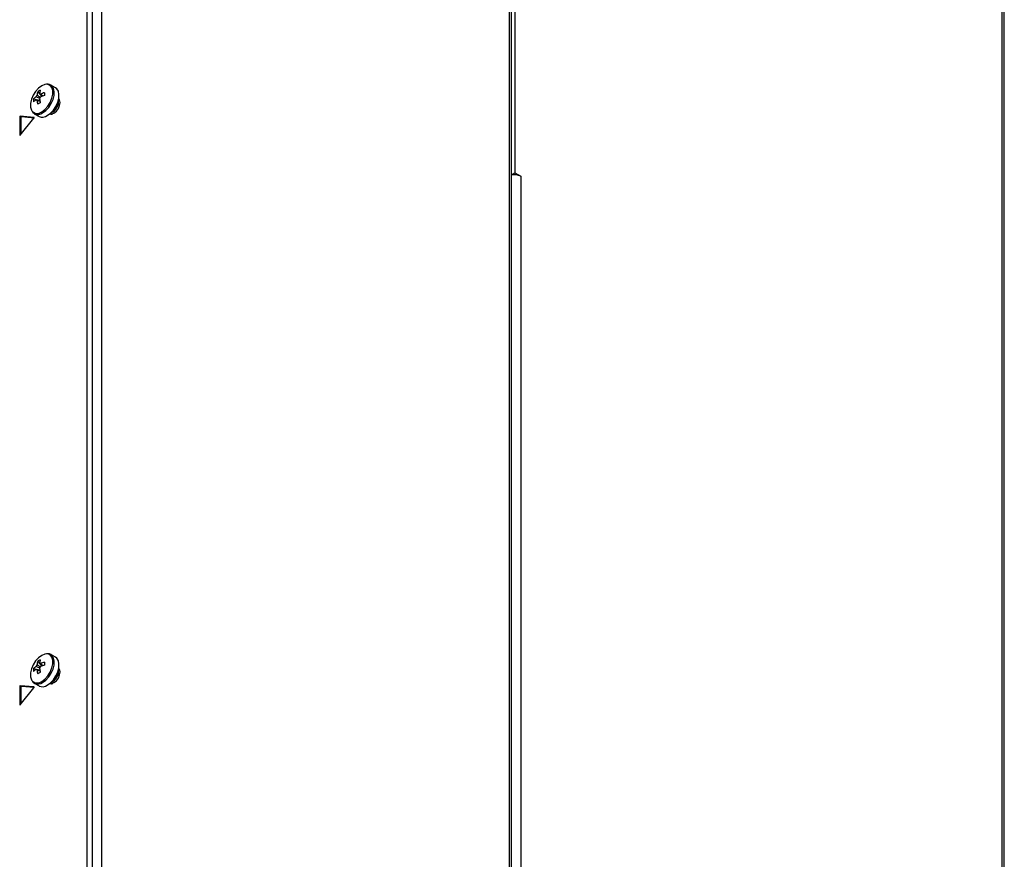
# Model space of a CAD drawing. Header units: millimetres. Extents: x 155400 to 158181, y 110534 to 115156.
# Tile 34 of 121: x 157899 to 158181, y 111190 to 111430. Entities that reach past the tile are written whole.
import ezdxf

# ---------------------------------------------------------------- set-up
doc = ezdxf.new("R2010")
doc.units = ezdxf.units.MM

msp = doc.modelspace()

# ---------------------------------------------------------------- linework, layer by layer
at = {"color": 7, "linetype": 'Continuous', "lineweight": 25}
for p, q in [((157921.95, 111844.05), (157921.95, 111149.78)), ((158038.97, 111776.49), (158038.97, 111082.22)), ((158039.63, 111070.08), (158039.63, 111775.57)), ((158180.29, 111739.82), (158180.29, 111000.64)), ((158180.99, 110943.53), (158180.99, 111738.84)), ((158040.56, 111716.37), (158040.56, 111386.49)), ((157917.88, 111143.45), (157917.88, 111511.71)), ((157919.29, 111510.9), (157919.29, 111142.64)), ((157908.82, 111410.91), (157907.47, 111411.68)), ((157903.69, 111409.75), (157904.88, 111408.38)), ((157902.51, 111407.7), (157904.28, 111407.35)), ((157903.24, 111407.49), (157903.43, 111407.39)), ((157898.52, 111402.55), (157898.52, 111397.32)), ((157898.88, 111402.35), (157898.52, 111402.55)), ((157902.61, 111402.4), (157898.68, 111402.75)), ((157899.04, 111402.55), (157898.68, 111402.75)), ((157898.88, 111402.35), (157898.88, 111397.55)), ((157902.63, 111402.22), (157899.04, 111402.55)), ((157902.65, 111402.38), (157902.61, 111402.4)), ((157902.72, 111403.46), (157904.07, 111402.68)), ((157902.72, 111403.46), (157902.77, 111403.43)), ((157907.74, 111403.34), (157907.99, 111403.42)), ((157898.68, 111397.3), (157902.61, 111402.19)), ((157898.63, 111397.26), (157898.52, 111397.32)), ((158039.63, 111385.95), (158040.56, 111386.49)), ((158040.56, 111386.49), (158042.26, 111385.51)), ((158042.26, 111385.51), (158042.26, 111080.33)), ((157908.82, 111247.6), (157907.47, 111248.38)), ((157902.51, 111244.39), (157904.28, 111244.05)), ((157903.24, 111244.18), (157903.43, 111244.08)), ((157903.69, 111246.44), (157904.88, 111245.07)), ((157898.52, 111239.24), (157898.52, 111234.01)), ((157898.88, 111239.04), (157898.52, 111239.24)), ((157902.61, 111239.09), (157898.68, 111239.44)), ((157899.04, 111239.24), (157898.68, 111239.44)), ((157898.68, 111234), (157902.61, 111238.88)), ((157898.88, 111239.04), (157898.88, 111234.24)), ((157902.63, 111238.92), (157899.04, 111239.24)), ((157902.65, 111239.07), (157902.61, 111239.09)), ((157902.72, 111240.15), (157904.07, 111239.37)), ((157902.72, 111240.15), (157902.77, 111240.12)), ((157907.74, 111240.03), (157907.99, 111240.11)), ((157898.63, 111233.95), (157898.52, 111234.01))]:
    msp.add_line(p, q, dxfattribs=at)
at = {"color": 7, "linetype": 'Continuous', "lineweight": 25, "flags": 128}
for points in [[(157906.18, 111411.88), (157905.74, 111411.82), (157904.83, 111411.44), (157903.93, 111410.77), (157903.09, 111409.85), (157902.4, 111408.75), (157901.9, 111407.58), (157901.64, 111406.41), (157901.64, 111405.35), (157901.9, 111404.48), (157902.03, 111404.27)], [(157904.83, 111404), (157905.74, 111404.68), (157906.58, 111405.6), (157907.27, 111406.69), (157907.76, 111407.87), (157908.02, 111409.03), (157908.02, 111410.09), (157907.76, 111410.96), (157907.27, 111411.56), (157906.58, 111411.86), (157906.18, 111411.88)], [(157905.09, 111403.69), (157906, 111404.36), (157906.84, 111405.26), (157907.55, 111406.34), (157908.08, 111407.51), (157908.38, 111408.68), (157908.45, 111409.77), (157908.26, 111410.7), (157907.84, 111411.39), (157907.47, 111411.68)], [(157906.44, 111402.91), (157907.35, 111403.58), (157908.19, 111404.49), (157908.9, 111405.56), (157909.42, 111406.73), (157909.73, 111407.9), (157909.79, 111408.99), (157909.61, 111409.92), (157909.19, 111410.61), (157908.82, 111410.91)], [(157907.22, 111403.47), (157907.68, 111403.41), (157908.36, 111403.64), (157909.04, 111404.19), (157909.61, 111404.96), (157909.99, 111405.85), (157910.13, 111406.71), (157909.99, 111407.41), (157909.71, 111407.78)], [(157902.61, 111402.19), (157902.63, 111402.22), (157902.65, 111402.25), (157902.66, 111402.29), (157902.66, 111402.32), (157902.66, 111402.35), (157902.65, 111402.38), (157902.63, 111402.39), (157902.61, 111402.4)], [(157898.52, 111397.32), (157898.53, 111397.29), (157898.54, 111397.27), (157898.55, 111397.25), (157898.58, 111397.24), (157898.6, 111397.25), (157898.63, 111397.26), (157898.66, 111397.28), (157898.68, 111397.3)], [(157906.18, 111248.57), (157905.74, 111248.51), (157904.83, 111248.13), (157903.93, 111247.46), (157903.09, 111246.54), (157902.4, 111245.44), (157901.9, 111244.27), (157901.64, 111243.1), (157901.64, 111242.04), (157901.9, 111241.18), (157902.03, 111240.96)], [(157904.83, 111240.69), (157905.74, 111241.37), (157906.58, 111242.29), (157907.27, 111243.38), (157907.76, 111244.56), (157908.02, 111245.72), (157908.02, 111246.78), (157907.76, 111247.65), (157907.27, 111248.26), (157906.58, 111248.55), (157906.18, 111248.57)], [(157905.09, 111240.38), (157906, 111241.05), (157906.84, 111241.96), (157907.55, 111243.03), (157908.08, 111244.2), (157908.38, 111245.37), (157908.45, 111246.46), (157908.26, 111247.39), (157907.84, 111248.08), (157907.47, 111248.37)], [(157906.44, 111239.61), (157907.35, 111240.27), (157908.19, 111241.18), (157908.9, 111242.25), (157909.42, 111243.42), (157909.73, 111244.59), (157909.79, 111245.68), (157909.61, 111246.61), (157909.19, 111247.31), (157908.82, 111247.6)], [(157907.22, 111240.16), (157907.68, 111240.1), (157908.36, 111240.34), (157909.04, 111240.88), (157909.61, 111241.66), (157909.99, 111242.54), (157910.13, 111243.4), (157909.99, 111244.1), (157909.71, 111244.47)], [(157902.61, 111238.88), (157902.63, 111238.91), (157902.65, 111238.95), (157902.66, 111238.98), (157902.66, 111239.01), (157902.66, 111239.04), (157902.65, 111239.07), (157902.63, 111239.08), (157902.61, 111239.09)], [(157898.52, 111234.01), (157898.53, 111233.98), (157898.54, 111233.96), (157898.55, 111233.94), (157898.58, 111233.93), (157898.6, 111233.94), (157898.63, 111233.95), (157898.66, 111233.97), (157898.68, 111234)]]:
    msp.add_lwpolyline(points, dxfattribs=at)
at = {"color": 7, "linetype": 'Continuous', "lineweight": 25}
for centre, radius, start, end in [((157906.44, 111403.88), 5.48, 125.7222, 135.8186), ((157904.89, 111407.69), 1.77, 141.1423, 158.8577), ((157908.96, 111408.25), 5.48, 164.1794, 174.2752), ((157906.81, 111405.18), 5.53, 115.637, 124.3576), ((157909.69, 111408.67), 5.48, 164.1794, 174.2752), ((157904.21, 111408.86), 0.36, 34.0284, 85.9608), ((157902.86, 111408.86), 1.77, 321.1423, 338.8577), ((157908.57, 111400.18), 9.77, 107.6977, 114.5644), ((157908.57, 111399.34), 9.77, 107.6977, 114.5644), ((157922.1, 111409.06), 16.5, 178.5397, 181.4603), ((157908.02, 111407.28), 5.53, 175.64, 184.36), ((157906.44, 111403.04), 5.48, 125.7222, 135.8186), ((157903.54, 111407.69), 0.36, 214.0284, 265.9608), ((157913.23, 111408.25), 9.77, 185.433, 192.3), ((157912.3, 111392.1), 16.5, 118.5372, 121.4574), ((157913.96, 111408.67), 9.77, 185.433, 192.3), ((157906.27, 111406.89), 3.4, 290.9416, 9.2835), ((157905.96, 111407.07), 3.6, 298.856, 1.1494), ((157898.72, 111402.56), 0.198, 101.219, 181.1919), ((157899.07, 111402.35), 0.198, 101.219, 181.1919), ((157903.56, 111405.52), 1.98, 219.2463, 309.8877), ((157903.7, 111405.63), 2.39, 247.1428, 305.7669), ((157905.05, 111404.83), 2.37, 245.381, 305.9294), ((158040.56, 111382.21), 3.71, 62.6634, 104.4429), ((157908.02, 111243.97), 5.53, 175.64, 184.36), ((157906.44, 111240.57), 5.48, 125.7222, 135.8186), ((157906.44, 111239.73), 5.48, 125.7222, 135.8186), ((157904.89, 111244.38), 1.77, 141.1423, 158.8577), ((157903.54, 111244.38), 0.36, 214.0284, 265.9608), ((157908.96, 111244.95), 5.48, 164.1794, 174.2752), ((157906.81, 111241.87), 5.53, 115.637, 124.3576), ((157909.69, 111245.37), 5.48, 164.1794, 174.2752), ((157904.21, 111245.55), 0.36, 34.0284, 85.9608), ((157902.86, 111245.55), 1.77, 321.1423, 338.8577), ((157913.96, 111245.37), 9.77, 185.433, 192.3), ((157908.57, 111236.87), 9.77, 107.6977, 114.5644), ((157908.57, 111236.03), 9.77, 107.6977, 114.5644), ((157922.1, 111245.76), 16.5, 178.5397, 181.4603), ((157906.27, 111243.58), 3.4, 290.9416, 9.2835), ((157913.23, 111244.95), 9.77, 185.433, 192.3), ((157912.3, 111228.79), 16.5, 118.5372, 121.4574), ((157905.96, 111243.77), 3.6, 298.856, 1.1494), ((157898.72, 111239.25), 0.198, 101.219, 181.1919), ((157899.07, 111239.04), 0.198, 101.219, 181.1919), ((157903.56, 111242.21), 1.98, 219.2463, 309.8877), ((157903.7, 111242.32), 2.39, 247.1428, 305.7669), ((157905.05, 111241.52), 2.37, 245.381, 305.9294)]:
    msp.add_arc(centre, radius, start, end, dxfattribs=at)
for points, knots in [([(157907.45, 111411.65), (157907.32, 111411.73), (157907, 111411.94), (157906.59, 111411.93), (157906.35, 111411.93)], [0, 0, 0, 0, 0.396035, 1, 1, 1, 1]), ([(157904.28, 111407.82), (157904.01, 111407.95), (157903.66, 111408.12), (157903.32, 111408.29), (157903.24, 111408.33)], [0, 0, 0, 0, 0.771145, 1, 1, 1, 1]), ([(157903.51, 111408.8), (157903.58, 111408.75), (157903.91, 111408.53), (157904.23, 111408.32), (157904.48, 111408.15)], [0, 0, 0, 0, 0.227609, 1, 1, 1, 1]), ([(157904.51, 111409.06), (157904.58, 111409.02), (157904.84, 111408.84), (157905.1, 111408.66), (157905.3, 111408.53)], [0, 0, 0, 0, 0.25699, 1, 1, 1, 1]), ([(157904.37, 111406.92), (157904.16, 111407.02), (157903.87, 111407.16), (157903.58, 111407.29), (157903.51, 111407.33)], [0, 0, 0, 0, 0.742962, 1, 1, 1, 1]), ([(157902.17, 111403.99), (157902.22, 111403.91), (157902.37, 111403.66), (157902.63, 111403.53), (157902.8, 111403.46)], [0, 0, 0, 0, 0.349906, 1, 1, 1, 1]), ([(157907.24, 111403.43), (157907.37, 111403.38), (157907.52, 111403.33), (157907.7, 111403.34), (157907.74, 111403.34)], [0, 0, 0, 0, 0.807859, 1, 1, 1, 1]), ([(157907.45, 111248.34), (157907.32, 111248.42), (157907, 111248.63), (157906.59, 111248.63), (157906.35, 111248.62)], [0, 0, 0, 0, 0.3960348, 1, 1, 1, 1]), ([(157904.26, 111244.52), (157904, 111244.65), (157903.66, 111244.81), (157903.32, 111244.98), (157903.24, 111245.02)], [0, 0, 0, 0, 0.76631, 1, 1, 1, 1]), ([(157903.51, 111245.49), (157903.58, 111245.44), (157903.91, 111245.22), (157904.24, 111245), (157904.49, 111244.83)], [0, 0, 0, 0, 0.224757, 1, 1, 1, 1]), ([(157904.51, 111245.76), (157904.58, 111245.71), (157904.84, 111245.53), (157905.1, 111245.35), (157905.3, 111245.22)], [0, 0, 0, 0, 0.25699, 1, 1, 1, 1]), ([(157904.37, 111243.61), (157904.16, 111243.71), (157903.87, 111243.85), (157903.58, 111243.99), (157903.51, 111244.02)], [0, 0, 0, 0, 0.742962, 1, 1, 1, 1]), ([(157902.17, 111240.68), (157902.22, 111240.6), (157902.37, 111240.35), (157902.63, 111240.23), (157902.8, 111240.15)], [0, 0, 0, 0, 0.349906, 1, 1, 1, 1]), ([(157907.24, 111240.12), (157907.37, 111240.08), (157907.52, 111240.02), (157907.7, 111240.03), (157907.74, 111240.03)], [0, 0, 0, 0, 0.807859, 1, 1, 1, 1])]:
    msp.add_open_spline(points, degree=3, knots=knots, dxfattribs=at)

doc.saveas('drawing.dxf')
